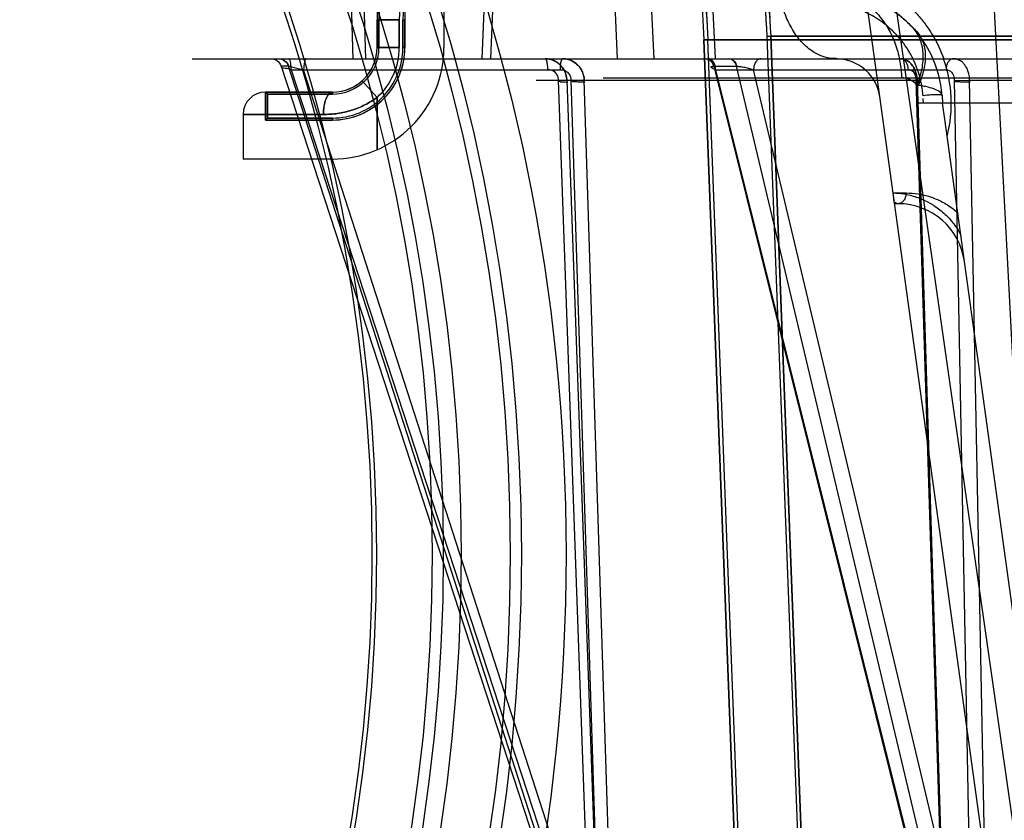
# Model space of a CAD drawing. Header units: millimetres. Extents: x 0 to 297, y 0 to 210.
# Tile 210 of 256: x 57.891 to 58.2, y 159.737 to 159.988. Entities that reach past the tile are written whole.
import ezdxf

# ---------------------------------------------------------------- set-up
doc = ezdxf.new("R2010")
doc.units = ezdxf.units.MM
doc.header["$LTSCALE"] = 16.335
doc.layers.get('0').update_dxf_attribs({"linetype": 'CONTINUOUS'})
for name, color, linetype in [('AXES_REF', 7, 'CONTINUOUS'), ('INTFCLR_1', 7, 'CONTINUOUS'), ('INTFCLR_144815', 7, 'CONTINUOUS'), ('INTFCLR_72935', 7, 'CONTINUOUS')]:
    doc.layers.add(name, color=color, linetype=linetype)

msp = doc.modelspace()

# ---------------------------------------------------------------- linework, layer by layer
at = {"color": 7, "linetype": 'Continuous'}
for centre, radius in [((57.4637311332, 154.7114782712), 6.787079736), ((57.4637311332, 154.7114782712), 6.7865), ((57.4637311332, 154.7114782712), 6.743039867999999), ((57.4637311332, 159.8200782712), 0.5985), ((57.4637311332, 159.8200782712), 0.5845), ((57.4637311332, 159.8200782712), 0.5656), ((57.4637311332, 159.8200782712), 0.56), ((57.4637311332, 159.8200782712), 0.5565), ((57.4637311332, 159.8200782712), 0.539), ((57.4637311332, 159.8200782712), 0.5376)]:
    msp.add_circle(centre, radius, dxfattribs=at)
at = {"color": 9, "linetype": 'Continuous'}
msp.add_circle((57.4637311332, 159.8200782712), 0.581, dxfattribs=at)
at = {"color": 7, "linetype": 'Continuous'}
msp.add_arc((57.4637311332, 154.7114782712), 6.72, 278.2771290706, 261.7228709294, dxfattribs=at)
at = {"layer": 'AXES_REF', "color": 9, "linetype": 'Continuous'}
msp.add_circle((57.4637311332, 154.7114782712), 6.191158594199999, dxfattribs=at)
at = {"layer": 'INTFCLR_1', "color": 6, "linetype": 'Continuous'}
for p, q in [((58.0239268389, 160.0034782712), (58.0239268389, 159.9789782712)), ((58.0035392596, 159.9875950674), (58.0035392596, 159.9789782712)), ((58.0110644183, 159.9789782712), (58.0110644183, 159.9875950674)), ((58.0116768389, 159.9875950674), (58.0116768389, 159.9789782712)), ((58.1252502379, 159.9824250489), (58.1351246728, 159.7239716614)), ((58.1264825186, 159.9825011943), (58.1252506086, 159.9824153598)), ((58.12648288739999, 159.9824915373), (58.9293707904, 159.9824915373)), ((58.12648288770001, 159.9824915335), (58.13635806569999, 159.7240186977)), ((58.10550836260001, 159.9813972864), (58.1067455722, 159.9813974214)), ((58.1055106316, 159.9813643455), (58.9503430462, 159.9813643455)), ((58.1418404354, 159.0304683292), (58.1055106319, 159.9813643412)), ((58.1430747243, 159.0304918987), (58.1067432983, 159.9814303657)), ((57.96792683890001, 159.9649782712), (57.96792683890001, 159.9562282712)), ((57.96792683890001, 159.9649782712), (57.9685392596, 159.9643658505)), ((57.9685392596, 159.9568406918), (57.9685392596, 159.9643658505)), ((57.98892683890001, 159.9643658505), (57.9685392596, 159.9643658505)), ((57.96792683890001, 159.9562282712), (57.9685392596, 159.9568406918)), ((57.98892683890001, 159.9562282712), (57.96792683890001, 159.9562282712)), ((57.9685392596, 159.9568406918), (57.98892683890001, 159.9568406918)), ((57.98892683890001, 159.9439782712), (57.9609268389, 159.9439782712))]:
    msp.add_line(p, q, dxfattribs=at)
at = {"layer": 'INTFCLR_1', "color": 9, "linetype": 'Continuous'}
for p, q in [((58.0029268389, 159.9875950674), (58.0029268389, 159.9789782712)), ((58.0099268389, 159.9875950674), (58.0029268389, 159.9875950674)), ((58.0099268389, 159.9789782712), (58.0099268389, 159.9875950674)), ((58.0116768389, 159.9875950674), (58.0110644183, 159.9875950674)), ((58.0099268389, 159.9789782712), (58.0029268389, 159.9789782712)), ((58.0116768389, 159.9789782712), (58.0110644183, 159.9789782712)), ((57.99826017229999, 159.9685432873), (58.0029268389, 159.9633257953)), ((57.96792683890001, 159.9649782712), (57.98892683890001, 159.9649782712)), ((57.98892683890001, 159.9643658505), (57.98892683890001, 159.9649782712)), ((58.0029268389, 159.9633257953), (58.0029268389, 159.9469002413)), ((57.9609268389, 159.9579782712), (57.9609268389, 159.9439782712)), ((57.9609268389, 159.9579782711), (57.98612683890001, 159.9579782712)), ((57.98892683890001, 159.9568406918), (57.98892683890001, 159.9562282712))]:
    msp.add_line(p, q, dxfattribs=at)
at = {"layer": 'INTFCLR_1', "color": 6, "linetype": 'Continuous'}
for centre, radius, start, end in [((58.10792683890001, 159.9875950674), 0.1043875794, 122.0329894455, 179.9999999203), ((58.5279268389, 160.0104782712), 0.4036526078, 172.3704771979, 183.9851791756), ((58.5279268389, 160.0104782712), 0.402418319, 172.3704773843, 183.986556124), ((58.10792683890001, 159.9875950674), 0.0968624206, 137.8164171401, 179.9999999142), ((58.10792683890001, 159.9875950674), 0.09625, 139.6328292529, 180.0000000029), ((58.5279268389, 160.0104782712), 0.423418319, 179.5302673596, 183.9382576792), ((58.5279268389, 160.0104782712), 0.4221840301, 179.5302673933, 183.9452897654), ((57.98892683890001, 159.9789782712), 0.0221375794, 270.0000005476, 1.7185e-06), ((57.98892683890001, 159.9789782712), 0.0146124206, 270.0000008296, 2.6035e-06), ((57.98892683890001, 159.9789782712), 0.035, 269.9999999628, 360), ((57.98892683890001, 159.9789782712), 0.02275, 269.9999999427, 8.660000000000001e-08)]:
    msp.add_arc(centre, radius, start, end, dxfattribs=at)
at = {"layer": 'INTFCLR_1', "color": 9, "linetype": 'Continuous'}
for centre, radius, start, end in [((58.10792683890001, 159.9875950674), 0.105, 128.2901631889, 179.9999999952), ((58.10792683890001, 159.9875950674), 0.098, 160.5020242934, 180.0000000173), ((57.98892683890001, 159.9789782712), 0.014, 269.9999999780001, 359.9999999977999), ((57.98892683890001, 159.9789782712), 0.021, 311.8103148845, 8.91e-08), ((57.96792683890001, 159.9579782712), 0.006999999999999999, 89.99999999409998, 179.9999999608)]:
    msp.add_arc(centre, radius, start, end, dxfattribs=at)
for points, knots in [([(57.98612683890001, 159.9579782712), (57.98612683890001, 159.9588396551), (57.9862679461, 159.9605583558), (57.9867973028, 159.9629640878), (57.987976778, 159.9649782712), (57.98892683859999, 159.9649782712)], [0, 0, 0, 0, 0.3276070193, 0.6386668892, 1, 1, 1, 1]), ([(58.0029268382, 159.9633257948), (58.0023367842, 159.9628872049), (58.0011054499, 159.9620516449), (57.9984884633, 159.9605966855), (57.9956724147, 159.9594693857), (57.99275410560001, 159.9586871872), (57.98982062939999, 159.9581395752), (57.9875953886, 159.9579794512), (57.98612683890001, 159.9579782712)], [0, 0, 0, 0, 0.1230841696, 0.248729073, 0.5007960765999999, 0.6282214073, 0.7541426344, 1, 1, 1, 1])]:
    msp.add_open_spline(points, degree=3, knots=knots, dxfattribs=at)
at = {"layer": 'INTFCLR_144815', "color": 9, "linetype": 'Continuous'}
for p, q in [((58.08611214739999, 160.5484094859), (58.2130534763, 159.6608559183)), ((58.2092455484, 159.6114927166), (58.1449482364, 160.0774282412)), ((58.1079803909, 159.9964782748), (58.1090590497, 159.9754882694)), ((57.994827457, 159.9931004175), (57.9953177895, 159.9754782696)), ((57.9994239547, 159.9754782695), (57.9989328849, 159.9931004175)), ((58.0364990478, 159.9931004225), (58.035782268, 159.9754782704)), ((57.94490801, 159.9754782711), (59.0995182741, 159.9754782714)), ((57.9727581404, 159.9730653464), (57.9728183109, 159.9730854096)), ((57.9728368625, 159.9730850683), (58.0675817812, 159.6831263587)), ((57.9751937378, 159.9730850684), (57.9728368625, 159.9730850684)), ((58.0688002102, 159.6831263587), (57.9751937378, 159.9730850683)), ((57.9752142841, 159.9730854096), (57.9799112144, 159.972008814)), ((58.1085343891, 159.9730854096), (58.1085929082, 159.9730850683)), ((58.1085929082, 159.9730850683), (58.18100611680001, 159.6831263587)), ((58.1085929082, 159.9730850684), (58.1157383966, 159.9730850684)), ((58.1157383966, 159.9730850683), (58.1157984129, 159.9730854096)), ((58.1847001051, 159.6831263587), (58.1157383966, 159.9730850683)), ((57.9759881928, 159.972008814), (58.0700297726, 159.684202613)), ((57.9759881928, 159.972008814), (58.0603546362, 159.972008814)), ((58.07282279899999, 159.684202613), (57.9799112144, 159.9720088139)), ((58.109171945, 159.9720088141), (58.181047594, 159.684202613)), ((58.109171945, 159.972008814), (58.1814457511, 159.972008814)), ((58.18951538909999, 159.684202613), (58.1210656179, 159.9720088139)), ((58.05288328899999, 159.9687225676), (58.17236185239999, 159.9687225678)), ((58.0700297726, 159.6842026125), (58.0598468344, 159.9686309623)), ((58.0624866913, 159.9687225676), (58.0734204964, 159.6632337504)), ((58.0637565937, 159.9686309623), (58.0728227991, 159.6842026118)), ((58.0776733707, 159.6632336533), (58.0679309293, 159.9687225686)), ((58.0738703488, 159.9694596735), (58.98198332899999, 159.9694596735)), ((58.181047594, 159.6842026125), (58.1721306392, 159.9686309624)), ((58.17236185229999, 159.9687225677), (58.18192753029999, 159.6632337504)), ((58.1839841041, 159.9686309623), (58.1895153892, 159.6842026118)), ((58.1948212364, 159.6632336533), (58.1888675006, 159.9687225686)), ((58.1888675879, 159.9687225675), (58.3775103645, 159.9687225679)), ((58.1802035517, 159.9639197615), (58.1803742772, 159.9614782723)), ((58.1743922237, 159.9614782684), (58.17428332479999, 159.963024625)), ((58.222308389, 159.6575994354), (58.1810656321, 159.956468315)), ((58.16482963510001, 159.9333561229), (58.1689354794, 159.9333561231)), ((58.1664200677, 159.9299782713), (58.16529576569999, 159.9299782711))]:
    msp.add_line(p, q, dxfattribs=at)
at = {"layer": 'INTFCLR_144815', "color": 6, "linetype": 'Continuous'}
for p, q in [((58.1924708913, 160.0683100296), (58.2164269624, 159.6112009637)), ((58.07835983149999, 159.9754782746), (58.0774111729, 159.9964782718)), ((58.0887787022, 159.99647827), (58.0897814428, 159.9754782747)), ((58.0392699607, 159.9931004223), (58.0385539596, 159.9754782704)), ((58.1020959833, 159.9754782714), (58.1090590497, 159.9754882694)), ((58.17276097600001, 159.9614783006), (58.1723622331, 159.9671805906)), ((58.88310143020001, 159.9614782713), (58.1727522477, 159.9614782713)), ((58.1810656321, 159.956468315), (58.1803742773, 159.9614782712)), ((58.1810656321, 159.9564683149), (58.1803750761, 159.9614782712))]:
    msp.add_line(p, q, dxfattribs=at)
at = {"layer": 'INTFCLR_144815', "color": 7, "linetype": 'Continuous'}
for p, q in [((58.0625572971, 159.9687256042), (58.0598468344, 159.9686309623)), ((58.0637565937, 159.9686309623), (58.0679309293, 159.9687225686)), ((58.1721306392, 159.9686309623), (58.1732259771, 159.9687002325)), ((58.1839841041, 159.9686309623), (58.1888675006, 159.9687225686)), ((58.1652328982, 159.9304338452), (58.16482963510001, 159.9333561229))]:
    msp.add_line(p, q, dxfattribs=at)
at = {"layer": 'INTFCLR_144815', "color": 9, "linetype": 'Continuous'}
msp.add_lwpolyline([(58.1077548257, 159.9728263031), (58.1077507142, 159.9728604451), (58.1077558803, 159.9728921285), (58.10777005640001, 159.9729213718), (58.1077929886, 159.9729481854), (58.107824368, 159.9729725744), (58.10786377, 159.9729945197), (58.1079106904, 159.9730139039), (58.1079648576, 159.9730307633), (58.1080262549, 159.9730453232), (58.10809471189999, 159.9730576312), (58.1081698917, 159.9730676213), (58.108251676, 159.9730753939), (58.1083398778, 159.9730809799), (58.1084342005, 159.9730843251), (58.1085343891, 159.9730854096)], dxfattribs=at)
msp.add_circle((58.5279268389, 159.6114782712), 0.3461683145, dxfattribs=at)
for centre, radius, start, end in [((58.1452888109, 159.9614782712), 0.035, 3.9999999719, 89.9999999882), ((58.1468162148, 159.9614782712), 0.014, 7.8569748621, 87.65008417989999), ((58.1417077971, 159.9614206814), 0.0414026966, 345.5760286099, 19.8482990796), ((58.5279268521, 159.6115393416), 0.3426683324, 359.9897886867, 180.0102112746), ((58.1664200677, 159.9089782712), 0.021, 7.856974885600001, 90.0000000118)]:
    msp.add_arc(centre, radius, start, end, dxfattribs=at)
at = {"layer": 'INTFCLR_144815', "color": 6, "linetype": 'Continuous'}
for centre, radius, start, end in [((58.1463260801, 159.9494693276), 0.0260189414, 87.65596655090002, 89.99766984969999), ((58.1468162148, 159.9614782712), 0.014, 87.65008417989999, 89.9999999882)]:
    msp.add_arc(centre, radius, start, end, dxfattribs=at)
at = {"layer": 'INTFCLR_144815', "color": 9, "linetype": 'Continuous'}
for points, knots in [([(58.1463271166, 159.9754882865), (58.1453739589, 159.9755272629), (58.1431919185, 159.9758819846), (58.139891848, 159.9773596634), (58.1366183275, 159.9799945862), (58.13373080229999, 159.9836226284), (58.1313974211, 159.9880411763), (58.12972557, 159.9929680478), (58.1289038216, 159.997269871), (58.1285777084, 160.0007053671), (58.12851849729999, 160.0023988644), (58.12851373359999, 160.0032339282)], [0, 0, 0, 0, 0.079538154, 0.1823736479, 0.2978289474, 0.4265721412, 0.5663430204, 0.7123997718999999, 0.8588159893, 0.9303734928, 1, 1, 1, 1]), ([(58.1544286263, 160.0011642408), (58.15660565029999, 160.0004297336), (58.15982723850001, 159.9990451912), (58.16336649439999, 159.9969779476), (58.165369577, 159.9956312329), (58.1668559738, 159.9945357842), (58.1683071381, 159.9933650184), (58.17019445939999, 159.9916994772), (58.172443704, 159.9894283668), (58.1745002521, 159.9869328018), (58.1760272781, 159.9847903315), (58.1782719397, 159.9813014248), (58.1797923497, 159.9781284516), (58.18074456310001, 159.9754782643)], [0, 0, 0, 0, 0.1812991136, 0.2751287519, 0.3231422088, 0.371699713, 0.4207841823, 0.4702213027, 0.5702691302, 0.6726435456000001, 0.7250124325, 0.7777894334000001, 1, 1, 1, 1]), ([(58.1452888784, 159.9964782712), (58.1466200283, 159.9964782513), (58.149394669, 159.9961612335), (58.15348603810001, 159.9946948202), (58.157409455, 159.9921710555), (58.16090718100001, 159.9886649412), (58.1637670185, 159.9843682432), (58.16585228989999, 159.9795536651), (58.1671186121, 159.9745274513), (58.16745490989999, 159.9711251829), (58.16750130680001, 159.9694586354)], [0, 0, 0, 0, 0.103625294, 0.2152505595, 0.3354688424, 0.4637590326, 0.5980529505, 0.7349076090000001, 0.8702149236, 1, 1, 1, 1]), ([(58.1742284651, 159.9637977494), (58.1741837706, 159.9644338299), (58.1740554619, 159.9656970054), (58.1736538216, 159.9681578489), (58.1728973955, 159.9711084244), (58.1718275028, 159.9739020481), (58.1708157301, 159.9759944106), (58.1697384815, 159.9779430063), (58.16853781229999, 159.9797649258), (58.1672262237, 159.9814527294), (58.16588461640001, 159.9830142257), (58.164121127, 159.9847869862), (58.1618799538, 159.9866533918), (58.1595569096, 159.9882569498), (58.15643163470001, 159.990033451), (58.1524215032, 159.99168797), (58.14750518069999, 159.9928496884), (58.1442067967, 159.9930973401), (58.142577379, 159.9931004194)], [0, 0, 0, 0, 0.0403295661, 0.08024126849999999, 0.1576250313, 0.2325070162, 0.2690202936, 0.3045528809, 0.3732772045, 0.4067303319, 0.4396992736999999, 0.5034370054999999, 0.5646164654, 0.6239156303, 0.6817237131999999, 0.7917490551, 0.8969435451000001, 1, 1, 1, 1]), ([(57.9695693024, 159.9754782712), (57.9699146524, 159.9754782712), (57.9706307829, 159.975363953), (57.9719160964, 159.9747116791), (57.97259724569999, 159.9737619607), (57.9728183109, 159.9730854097)], [0, 0, 0, 0, 0.2427033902, 0.4997983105, 1, 1, 1, 1]), ([(57.9719584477, 159.9754782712), (57.97265865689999, 159.9754782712), (57.9741052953, 159.9750032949), (57.974974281, 159.9737607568), (57.9751937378, 159.9730850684)], [0, 0, 0, 0, 0.496375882, 1, 1, 1, 1]), ([(57.97199976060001, 159.9754782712), (57.9726958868, 159.9754782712), (57.97413648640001, 159.9750008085), (57.9749965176, 159.9737599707), (57.9752142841, 159.9730854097)], [0, 0, 0, 0, 0.4954752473, 1, 1, 1, 1]), ([(57.9759881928, 159.972008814), (57.9755714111, 159.9721266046), (57.9746131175, 159.972554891), (57.9729756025, 159.9723998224), (57.97275814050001, 159.9730653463)], [0, 0, 0, 0, 0.3821785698, 1, 1, 1, 1]), ([(57.9759881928, 159.972008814), (57.9759873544, 159.9724358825), (57.9759355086, 159.9734512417), (57.9757987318, 159.9744908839), (57.9754372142, 159.9754782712), (57.975200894, 159.9754782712)], [0, 0, 0, 0, 0.3517099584, 0.805380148, 1, 1, 1, 1]), ([(57.9806985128, 159.9754782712), (57.9805727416, 159.9754782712), (57.9802839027, 159.9750905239), (57.9800134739, 159.9739625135), (57.97991282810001, 159.9728308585), (57.9799112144, 159.972008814)], [0, 0, 0, 0, 0.1031172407, 0.3260215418, 1, 1, 1, 1]), ([(58.05564431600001, 159.9754782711), (58.0558204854, 159.9754782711), (58.0561623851, 159.9748176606), (58.0563469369, 159.9737277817), (58.0564303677, 159.9726440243), (58.0564316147, 159.972008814)], [0, 0, 0, 0, 0.1447140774, 0.4782065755, 1, 1, 1, 1]), ([(58.0611419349, 159.9754782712), (58.0609657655, 159.9754782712), (58.0606238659, 159.9748176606), (58.06043931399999, 159.9737277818), (58.0603558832, 159.9726440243), (58.0603546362, 159.972008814)], [0, 0, 0, 0, 0.1447140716, 0.4782065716, 1, 1, 1, 1]), ([(58.1060476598, 159.9754782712), (58.10631501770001, 159.9754782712), (58.107529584, 159.9752250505), (58.1083077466, 159.9739929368), (58.1085343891, 159.9730854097)], [0, 0, 0, 0, 0.2222874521, 1, 1, 1, 1]), ([(58.1085929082, 159.9730850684), (58.1085132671, 159.9734117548), (58.1081394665, 159.9745154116), (58.10700783, 159.9754782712), (58.1061645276, 159.9754782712)], [0, 0, 0, 0, 0.2850681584, 1, 1, 1, 1]), ([(58.109171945, 159.972008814), (58.1091693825, 159.972439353), (58.1090489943, 159.9733057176), (58.1084816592, 159.9747082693), (58.1074393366, 159.9754782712), (58.1067850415, 159.9754782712)], [0, 0, 0, 0, 0.2841969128, 0.5681103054, 1, 1, 1, 1]), ([(58.1157383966, 159.9730850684), (58.1156587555, 159.9734117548), (58.1152849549, 159.9745154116), (58.1141533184, 159.9754782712), (58.1133100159, 159.9754782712)], [0, 0, 0, 0, 0.2850681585, 1, 1, 1, 1]), ([(58.1134302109, 159.9754782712), (58.1139642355, 159.9754782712), (58.11514451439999, 159.9748640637), (58.1156475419, 159.973719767), (58.1157984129, 159.9730854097)], [0, 0, 0, 0, 0.450244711, 1, 1, 1, 1]), ([(58.1157984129, 159.9730854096), (58.1161780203, 159.9730853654), (58.11702800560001, 159.9730090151), (58.1183568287, 159.9727829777), (58.1197370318, 159.9724497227), (58.1206433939, 159.9721679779), (58.1210656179, 159.972008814)], [0, 0, 0, 0, 0.2110630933, 0.4730654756, 0.7491158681, 1, 1, 1, 1]), ([(58.1234525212, 159.9754782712), (58.1231499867, 159.9754782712), (58.1224682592, 159.9752735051), (58.1216757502, 159.9744534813), (58.1211807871, 159.9733036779), (58.1210681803, 159.972439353), (58.1210656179, 159.972008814)], [0, 0, 0, 0, 0.1970870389, 0.4393178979, 0.7195190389, 1, 1, 1, 1]), ([(58.1671651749, 159.9754782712), (58.16781947, 159.9754782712), (58.16924401, 159.9744198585), (58.16954701, 159.9728603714), (58.1695520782, 159.972008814)], [0, 0, 0, 0, 0.4344971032, 1, 1, 1, 1]), ([(58.1838326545, 159.9754782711), (58.1831783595, 159.9754782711), (58.18175381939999, 159.9744198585), (58.1814508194, 159.9728603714), (58.1814457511, 159.972008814)], [0, 0, 0, 0, 0.4344971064, 1, 1, 1, 1]), ([(58.0598468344, 159.9686309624), (58.0598566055, 159.9687907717), (58.05982757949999, 159.969323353), (58.0595917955, 159.9702609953), (58.0586105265, 159.9716034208), (58.0572633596, 159.9720616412), (58.0564316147, 159.972008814)], [0, 0, 0, 0, 0.0898047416, 0.2980750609, 0.532532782, 1, 1, 1, 1]), ([(58.0603546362, 159.972008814), (58.0605704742, 159.9720225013), (58.0612140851, 159.9720030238), (58.062245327, 159.9716470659), (58.0634403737, 159.9705749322), (58.0638038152, 159.9693587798), (58.0637565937, 159.9686309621)], [0, 0, 0, 0, 0.1209508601, 0.3579856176, 0.5921087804, 1, 1, 1, 1]), ([(58.1091719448, 159.9720088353), (58.10882682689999, 159.9721372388), (58.1083658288, 159.9723500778), (58.1077988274, 159.9726487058), (58.1077549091, 159.9728263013)], [0, 0, 0, 0, 0.668081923, 1, 1, 1, 1]), ([(58.1721306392, 159.9686309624), (58.1721372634, 159.9687909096), (58.1721135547, 159.9693176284), (58.1719385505, 159.9702225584), (58.1712918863, 159.9714835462), (58.1702015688, 159.9720637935), (58.1695520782, 159.972008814)], [0, 0, 0, 0, 0.102408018, 0.3366396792, 0.583026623, 1, 1, 1, 1]), ([(58.1814457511, 159.972008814), (58.1820923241, 159.9720634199), (58.1831823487, 159.97148387), (58.1838772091, 159.9700789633), (58.184011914, 159.9691539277), (58.1839841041, 159.9686309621)], [0, 0, 0, 0, 0.417070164, 0.6633841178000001, 1, 1, 1, 1]), ([(58.18020355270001, 159.9639197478), (58.18017825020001, 159.9642815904), (58.1795835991, 159.9651217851), (58.17798197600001, 159.9659016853), (58.1761115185, 159.9664766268), (58.1741440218, 159.9668958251), (58.1729920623, 159.9670875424), (58.1723709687, 159.9671792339)], [0, 0, 0, 0, 0.1233594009, 0.3159744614, 0.6030088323, 0.7864831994, 1, 1, 1, 1]), ([(58.18020355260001, 159.9639197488), (58.18020005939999, 159.9639697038), (58.1799904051, 159.9640604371), (58.1793182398, 159.9641537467), (58.1782002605, 159.9641703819), (58.17638727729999, 159.9640874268), (58.1751103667, 159.9639652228), (58.1742284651, 159.9637977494)], [0, 0, 0, 0, 0.0248838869, 0.0896715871, 0.368032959, 0.5539403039, 1, 1, 1, 1]), ([(58.1648305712, 159.9333490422), (58.1659545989, 159.9333223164), (58.1677498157, 159.9331568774), (58.1701767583, 159.9326620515), (58.17280124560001, 159.9319002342), (58.1750299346, 159.9309382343), (58.1768537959, 159.9299106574), (58.1780754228, 159.9291515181), (58.1795576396, 159.9280890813), (58.1812402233, 159.9266382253), (58.1828169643, 159.9250057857), (58.1842647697, 159.9231966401), (58.1853262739, 159.9215754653), (58.1858912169, 159.9205595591), (58.1860669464, 159.9202258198)], [0, 0, 0, 0, 0.1289233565, 0.2059005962, 0.2837489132, 0.4420153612, 0.4826197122, 0.5237646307, 0.6068862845, 0.6914364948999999, 0.7781809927, 0.866754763, 0.9567508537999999, 1, 1, 1, 1]), ([(58.1689354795, 159.9333561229), (58.1689194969, 159.9327196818), (58.1686848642, 159.9316638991), (58.1678027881, 159.9303880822), (58.1669059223, 159.9299782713), (58.1664200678, 159.9299782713)], [0, 0, 0, 0, 0.41702534, 0.6817462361, 1, 1, 1, 1]), ([(58.1689354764, 159.9333559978), (58.1702043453, 159.9333552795), (58.1727638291, 159.9331540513), (58.1765462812, 159.932237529), (58.1795960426, 159.9309497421), (58.1819493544, 159.9295917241), (58.1836106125, 159.928431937), (58.1846407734, 159.9275777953), (58.1851102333, 159.9271567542)], [0, 0, 0, 0, 0.2150681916, 0.4330399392, 0.6570439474, 0.7734393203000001, 0.8931142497, 1, 1, 1, 1]), ([(58.1664200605, 159.9299782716), (58.166319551, 159.9299782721), (58.165865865, 159.9300280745), (58.1654581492, 159.9303019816), (58.1652159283, 159.9305576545)], [0, 0, 0, 0, 0.2220211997, 1, 1, 1, 1])]:
    msp.add_open_spline(points, degree=3, knots=knots, dxfattribs=at)
at = {"layer": 'INTFCLR_144815', "color": 7, "linetype": 'Continuous'}
for points, knots in [([(58.1452888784, 159.9964782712), (58.1475217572, 159.9964782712), (58.1509099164, 159.9961524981), (58.1547600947, 159.995206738), (58.1569635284, 159.9944893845), (58.1591804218, 159.9936421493), (58.1619272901, 159.9923440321), (58.16513329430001, 159.990390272), (58.167750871, 159.9883903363), (58.17022057, 159.9860786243), (58.1717285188, 159.9846357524), (58.1725765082, 159.9835949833)], [0, 0, 0, 0, 0.2151948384, 0.325426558, 0.3816421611, 0.4384201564, 0.5540782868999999, 0.6738510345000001, 0.7997002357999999, 0.8706165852, 1, 1, 1, 1]), ([(58.1723709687, 159.9671792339), (58.1730508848, 159.9688416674), (58.174086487, 159.9721654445), (58.1744853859, 159.9771457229), (58.1735597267, 159.9816238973), (58.1720291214, 159.9841007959), (58.1711180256, 159.9850971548)], [0, 0, 0, 0, 0.2853259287, 0.5489450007, 0.7855215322, 1, 1, 1, 1]), ([(58.1725765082, 159.9835949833), (58.1729573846, 159.9831148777), (58.1736458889, 159.982062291), (58.1743974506, 159.9802852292), (58.1748556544, 159.9783117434), (58.17500967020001, 159.9761776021), (58.1748536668, 159.9739215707), (58.1743996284, 159.9715853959), (58.17366272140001, 159.9692131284), (58.1730103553, 159.9676547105), (58.1726461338, 159.9668784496)], [0, 0, 0, 0, 0.1045510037, 0.2132178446, 0.3275438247, 0.4486092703, 0.5769211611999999, 0.7122279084, 0.8537156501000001, 1, 1, 1, 1]), ([(58.0624866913, 159.9687225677), (58.0624656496, 159.969324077), (58.0622701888, 159.9705278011), (58.0615339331, 159.9721970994), (58.06041243, 159.9736059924), (58.05899619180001, 159.9746653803), (58.0573805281, 159.975326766), (58.0562237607, 159.9754782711), (58.05564431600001, 159.9754782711)], [0, 0, 0, 0, 0.1703347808, 0.3408148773, 0.5109925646, 0.6742140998, 0.8360137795, 1, 1, 1, 1]), ([(58.05564431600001, 159.9754782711), (58.056080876, 159.9754782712), (58.056958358, 159.9753919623), (58.0582224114, 159.9750087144), (58.0593938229, 159.9743852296), (58.0604249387, 159.9735464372), (58.0612850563, 159.9725198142), (58.0622493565, 159.9707617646), (58.0626071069, 159.9691622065), (58.06254212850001, 159.9680491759)], [0, 0, 0, 0, 0.1161933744, 0.2329052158, 0.3494296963, 0.4671186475, 0.5846363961, 0.7032550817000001, 1, 1, 1, 1]), ([(58.0679847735, 159.9680491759), (58.0680048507, 159.968383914), (58.0679187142, 159.969283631), (58.0676740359, 159.9706100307), (58.0670039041, 159.9721502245), (58.0660641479, 159.9734053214), (58.0648676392, 159.9743847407), (58.0637042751, 159.9750086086), (58.0624481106, 159.9753919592), (58.0615758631, 159.9754782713), (58.0611419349, 159.9754782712)], [0, 0, 0, 0, 0.0894384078, 0.2397116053, 0.3579905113, 0.5344584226, 0.6518686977, 0.7680098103, 0.8842670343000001, 1, 1, 1, 1]), ([(58.0611419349, 159.9754782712), (58.0617732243, 159.9754782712), (58.06306050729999, 159.9752920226), (58.0648289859, 159.9744716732), (58.06629338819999, 159.9731820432), (58.06751797, 159.9712844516), (58.0678994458, 159.9696816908), (58.0679309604, 159.9687225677)], [0, 0, 0, 0, 0.1795839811, 0.3640818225, 0.5470896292, 0.7270092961, 1, 1, 1, 1]), ([(58.17236185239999, 159.9687225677), (58.172344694, 159.9693208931), (58.1721990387, 159.9705003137), (58.171651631, 159.9721534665), (58.1708143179, 159.9735613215), (58.1697457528, 159.9746356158), (58.1685113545, 159.9753177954), (58.1676069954, 159.9754782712), (58.1671651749, 159.9754782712)], [0, 0, 0, 0, 0.1918781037, 0.3781901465, 0.5545000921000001, 0.712227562, 0.8583699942, 1, 1, 1, 1]), ([(58.1671651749, 159.9754782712), (58.1681777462, 159.9754782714), (58.1695979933, 159.9748480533), (58.1708059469, 159.9735218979), (58.1714564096, 159.9724958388), (58.1721939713, 159.9707089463), (58.172451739, 159.9691545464), (58.1724053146, 159.9680491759)], [0, 0, 0, 0, 0.3045494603, 0.4193121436, 0.5400097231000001, 0.6672463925, 1, 1, 1, 1]), ([(58.1889061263, 159.9680491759), (58.1889218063, 159.9683838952), (58.1888599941, 159.9692774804), (58.1886845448, 159.9705901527), (58.1882010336, 159.9721111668), (58.18751600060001, 159.9733644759), (58.1862116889, 159.974840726), (58.1848226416, 159.9754782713), (58.1838326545, 159.9754782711)], [0, 0, 0, 0, 0.101788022, 0.2712676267, 0.4010655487, 0.5849474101, 0.6992750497, 1, 1, 1, 1]), ([(58.0598468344, 159.9686309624), (58.0600914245, 159.968615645), (58.060380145, 159.9681614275), (58.0609781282, 159.9682244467), (58.06161715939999, 159.9681760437), (58.0618494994, 159.9681819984), (58.0626491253, 159.9680547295), (58.06254212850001, 159.9680491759)], [0, 0, 0, 0, 0.2614490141, 0.4466587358, 0.6173853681, 0.8856981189, 1, 1, 1, 1]), ([(58.0679847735, 159.9680491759), (58.0674578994, 159.9680711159), (58.06671896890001, 159.9681237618), (58.0657475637, 159.9681651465), (58.0650963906, 159.9682486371), (58.0643442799, 159.9681216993), (58.0640081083, 159.9686152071), (58.0637565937, 159.9686309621)], [0, 0, 0, 0, 0.3650061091, 0.5137228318, 0.6704364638, 0.8255661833, 1, 1, 1, 1]), ([(58.1726461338, 159.9668784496), (58.172487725, 159.9670864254), (58.17202970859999, 159.9675588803), (58.1711960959, 159.9683149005), (58.1700544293, 159.9689615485), (58.1687843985, 159.9693700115), (58.1679223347, 159.9694567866), (58.16750130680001, 159.9694586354)], [0, 0, 0, 0, 0.1319272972, 0.330950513, 0.5663518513, 0.7875341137, 1, 1, 1, 1]), ([(58.1723709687, 159.967179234), (58.172004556, 159.9676057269), (58.1711200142, 159.9684040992), (58.1694555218, 159.9692478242), (58.1681660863, 159.9694501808), (58.1675013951, 159.9694554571)], [0, 0, 0, 0, 0.3052766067, 0.6391078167, 1, 1, 1, 1]), ([(58.1724053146, 159.9680491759), (58.17269703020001, 159.9680537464), (58.173647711, 159.9680678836), (58.1729044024, 159.9682431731), (58.1724798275, 159.9681729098), (58.1723245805, 159.9686147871), (58.1721306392, 159.9686309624)], [0, 0, 0, 0, 0.4035049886, 0.5686945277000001, 0.730839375, 1, 1, 1, 1]), ([(58.1889061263, 159.9680491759), (58.1883323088, 159.9680576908), (58.1872874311, 159.9681113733), (58.1860712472, 159.9681198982), (58.18527649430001, 159.9682435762), (58.1847963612, 159.9681510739), (58.1843329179, 159.9683054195), (58.18413995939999, 159.9686179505), (58.1839841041, 159.9686309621)], [0, 0, 0, 0, 0.3411736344, 0.6217704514, 0.7229791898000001, 0.8158691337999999, 0.9070212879, 1, 1, 1, 1])]:
    msp.add_open_spline(points, degree=3, knots=knots, dxfattribs=at)
at = {"layer": 'INTFCLR_72935', "color": 6, "linetype": 'Continuous'}
for p, q in [((58.0239268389, 160.0034782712), (58.0239268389, 159.9789782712)), ((58.0035392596, 159.9789782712), (58.0035392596, 159.9877047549)), ((58.0110644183, 159.9877047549), (58.0110644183, 159.9789782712)), ((58.0116768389, 159.9789782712), (58.0116768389, 159.9877047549)), ((58.1252506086, 159.9824153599), (58.1264825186, 159.9825011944)), ((58.1252506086, 159.9824153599), (58.13524712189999, 159.7207666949)), ((58.9293707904, 159.9824915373), (58.12648288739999, 159.9824915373)), ((58.1364351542, 159.7220009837), (58.12648288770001, 159.9824915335)), ((58.9503430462, 159.9813643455), (58.1055106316, 159.9813643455)), ((58.1055106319, 159.9813643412), (58.1418404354, 159.0304683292)), ((58.1055109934, 159.9813548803), (58.1067429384, 159.9814397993)), ((58.1430751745, 159.0304801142), (58.1067429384, 159.9814397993)), ((57.96792683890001, 159.9562282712), (57.96792683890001, 159.9649782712)), ((57.96792683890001, 159.9649782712), (57.9685392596, 159.9643658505)), ((57.9685392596, 159.9643658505), (57.9685392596, 159.9568406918)), ((57.9685392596, 159.9643658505), (57.98892683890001, 159.9643658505)), ((57.96792683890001, 159.9562282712), (57.9685392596, 159.9568406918)), ((57.96792683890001, 159.9562282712), (57.98892683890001, 159.9562282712)), ((57.98892683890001, 159.9568406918), (57.9685392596, 159.9568406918)), ((57.98892683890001, 159.9439782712), (57.9609268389, 159.9439782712))]:
    msp.add_line(p, q, dxfattribs=at)
at = {"layer": 'INTFCLR_72935', "color": 9, "linetype": 'Continuous'}
for p, q in [((58.0029268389, 159.9789782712), (58.0029268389, 159.9877047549)), ((58.0099268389, 159.9877047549), (58.0029268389, 159.9877047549)), ((58.0099268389, 159.9877047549), (58.0099268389, 159.9789782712)), ((58.0110644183, 159.9877047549), (58.0116768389, 159.9877047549)), ((58.0029268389, 159.9789782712), (58.0099268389, 159.9789782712)), ((58.0110644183, 159.9789782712), (58.0116768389, 159.9789782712)), ((58.0029268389, 159.9633257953), (57.99826017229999, 159.9685432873)), ((57.98892683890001, 159.9649782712), (57.96792683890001, 159.9649782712)), ((57.98892683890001, 159.9649782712), (57.98892683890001, 159.9643658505)), ((58.0029268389, 159.9469002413), (58.0029268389, 159.9633257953)), ((57.9609268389, 159.9579782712), (57.9609268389, 159.9439782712)), ((57.98612683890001, 159.9579782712), (57.9609268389, 159.9579782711)), ((57.98892683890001, 159.9562282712), (57.98892683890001, 159.9568406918))]:
    msp.add_line(p, q, dxfattribs=at)
for centre, radius, start, end in [((58.10792683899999, 159.9877047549), 0.1050000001, 128.3871445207, 180.0000000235), ((58.10792683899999, 159.9877047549), 0.098, 160.6306711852, 180.000000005), ((57.98892683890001, 159.9789782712), 0.014, 270.000000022, 359.9999999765), ((57.98892683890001, 159.9789782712), 0.021, 311.8103149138, 359.999999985), ((57.96792683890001, 159.9579782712), 0.006999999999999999, 90.0000000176, 179.9999999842)]:
    msp.add_arc(centre, radius, start, end, dxfattribs=at)
at = {"layer": 'INTFCLR_72935', "color": 6, "linetype": 'Continuous'}
for centre, radius, start, end in [((58.5279268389, 160.0104782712), 0.4036526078, 171.956117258, 183.9851791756), ((58.5279268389, 160.0104782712), 0.402418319, 172.1087359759, 183.9865561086), ((58.5279268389, 160.0104782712), 0.423418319, 179.5230715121, 183.9440080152), ((58.5279268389, 160.0104782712), 0.4221840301, 179.3555280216, 183.9452897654), ((57.98892683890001, 159.9789782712), 0.0221375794, 270.0000005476, 1.7185e-06), ((57.98892683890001, 159.9789782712), 0.0146124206, 270.0000008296, 2.6035e-06), ((57.98892683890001, 159.9789782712), 0.035, 269.9999999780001, 360), ((57.98892683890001, 159.9789782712), 0.02275, 270.0000001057, 360)]:
    msp.add_arc(centre, radius, start, end, dxfattribs=at)
at = {"layer": 'INTFCLR_72935', "color": 9, "linetype": 'Continuous'}
for points, knots in [([(57.98892683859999, 159.9649782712), (57.987976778, 159.9649782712), (57.986273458, 159.9620543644), (57.98612683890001, 159.9596506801), (57.98612683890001, 159.9579782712)], [0, 0, 0, 0, 0.3622770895, 1, 1, 1, 1]), ([(57.98612683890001, 159.9579782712), (57.9875953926, 159.9579781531), (57.98982075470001, 159.958139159), (57.99275394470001, 159.9586878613), (57.9956726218, 159.959468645), (57.99848862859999, 159.9605964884), (58.0011051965, 159.9620519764), (58.0023373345, 159.9628864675), (58.0029268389, 159.9633257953)], [0, 0, 0, 0, 0.2458575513, 0.3717785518, 0.4992030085, 0.7512711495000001, 0.8769160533, 1, 1, 1, 1])]:
    msp.add_open_spline(points, degree=3, knots=knots, dxfattribs=at)

doc.saveas('drawing.dxf')
